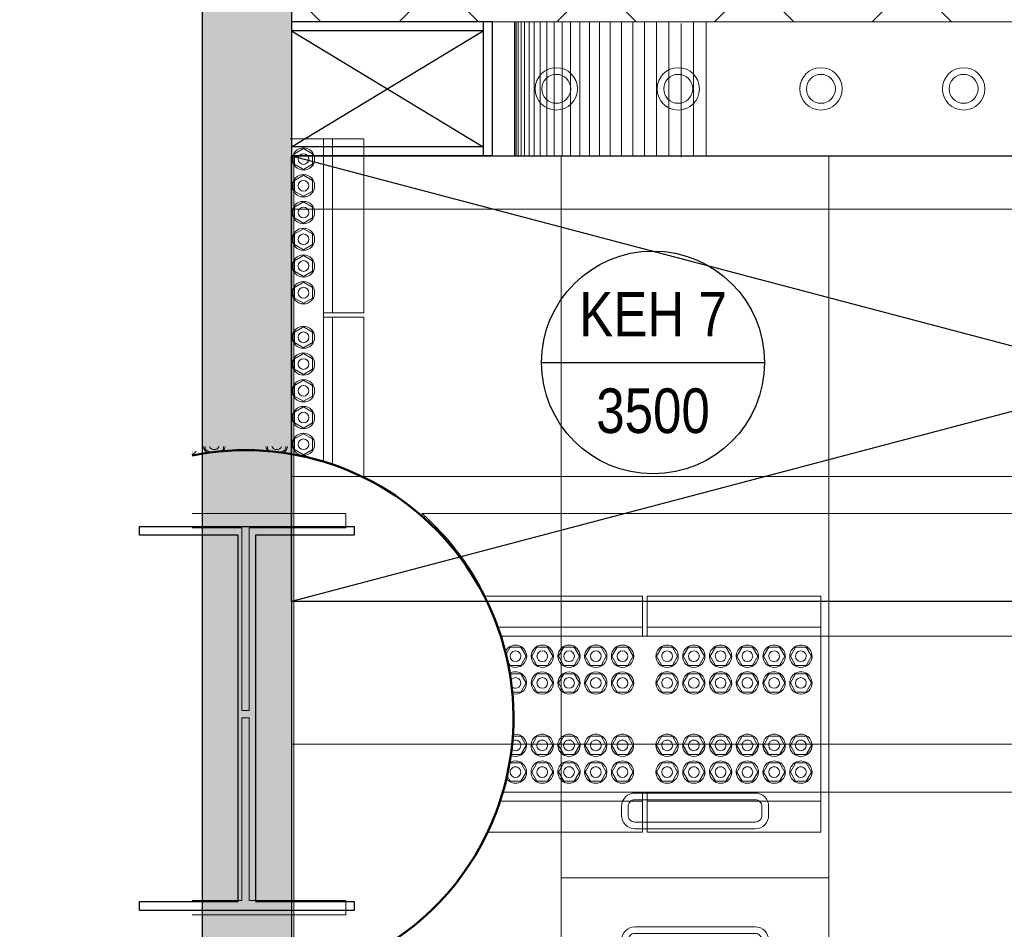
# Model space of a CAD drawing. Header units: millimetres. Extents: x -1435 to 74790, y -2508 to 13830.
# Tile 2 of 95: x -410 to 1799, y 1234 to 3275. Entities that reach past the tile are written whole.
import ezdxf
from ezdxf.enums import TextEntityAlignment as Align

# ---------------------------------------------------------------- set-up
doc = ezdxf.new("R2010")
doc.units = ezdxf.units.MM
for name, color, linetype, lineweight, true_color in [('A-CEILING-01', 7, 'Continuous', 5, 0xd56ca8), ('A-CEILING-02', 7, 'Continuous', 5, 0xf27172), ('M-MEP-ELLG-LIGHT', 5, 'Continuous', 15, 0x0000ff), ('XR-CP-DS$0$A-DOWN LIG', 9, 'Continuous', 0, 0x808080)]:
    doc.layers.add(name, color=color, linetype=linetype, lineweight=lineweight, true_color=true_color)
for name, color, linetype, lineweight in [('A-FLOR', 192, 'Continuous', 18), ('A-LIGHT', 1, 'Continuous', 5), ('A-Wall & Column', 2, 'Continuous', 0), ('ND_26_HATCH', 8, 'Continuous', 13), ('Q-SPCQ', 91, 'Continuous', 9), ('S-BEAM', 12, 'Continuous', 9), ('S-COLS', 52, 'Continuous', 9)]:
    doc.layers.add(name, color=color, linetype=linetype, lineweight=lineweight)
for name, color, linetype, true_color in [('ACMV-EQP-DX', 30, 'Continuous', 0xff7f00), ('Exhaut Hoods', 7, 'Continuous', 0xf26722), ('RCP LAYOUT', 9, 'Continuous', 0x808080)]:
    doc.layers.add(name, color=color, linetype=linetype, true_color=true_color)
doc.layers.add('Column', color=4, linetype='Continuous')
doc.layers.add('Legend', color=7, linetype='Continuous')
doc.styles.add('Arial Narrow', font='ARIALN.TTF')
doc.styles.get("Standard").update_dxf_attribs({"font": 'arial.ttf'})

# ---------------------------------------------------------------- blocks, each defined once
blk = doc.blocks.new('A$C81f607aa')
at = {"layer": 'ND_26_HATCH', "lineweight": -3, "true_color": 0x808080, "transparency": 33554687}
h = blk.add_hatch(color=8, dxfattribs=at)
h.dxf.hatch_style = 1
h.paths.add_polyline_path([(-15000, 13280), (-15200, 13280), (-15200, 0), (-11010, 0), (-11010, 650), (-10810, 650), (-10810, 850), (-11210, 850), (-11210, 200), (-15000, 200), (-15000, 8735.8), (-15000, 8835.8), (-15000, 9585.8), (-15000, 9685.8), (-15000, 10435.8), (-15000, 10535.8), (-15000, 11285.8), (-15000, 11385.8), (-15000, 12135.8), (-15000, 12235.8)])
h.paths.add_polyline_path([(-15200, 11087.2), (-15000, 11087.2), (-15000, 11287.2), (-15200, 11287.2)], flags=17)
h.paths.add_polyline_path([(-15200, 8211.4), (-15000, 8211.4), (-15000, 8411.4), (-15200, 8411.4)], flags=17)
h.paths.add_polyline_path([(-15200, 5830), (-15000, 5830), (-15000, 6030), (-15200, 6030)], flags=17)
h.paths.add_polyline_path([(-15200, 3420), (-15000, 3420), (-15000, 3620), (-15200, 3620)], flags=17)
h.paths.add_polyline_path([(-15200, 0), (-15000, 0), (-15000, 200), (-15200, 200)], flags=17)
h.paths.add_polyline_path([(-13205, 0.3), (-13005, 0.3), (-13005, 200.3), (-13205, 200.3)], flags=16)
h.paths.add_polyline_path([(-11210, 0), (-11010, 0), (-11010, 200), (-11210, 200)], flags=17)
h.paths.add_polyline_path([(-11010, 650), (-10810, 650), (-10810, 850), (-11010, 850)], flags=17)
at = {"color": 8, "true_color": 0x808080}
for p, q in [((-15000, 3250), (-14570, 2990)), ((-15000, 2990), (-14570, 3250))]:
    blk.add_line(p, q, dxfattribs=at)
at = {"layer": 'A-Wall & Column', "color": 8, "lineweight": -3, "true_color": 0x808080}
for p, q in [((-15200, 13480), (-15200, 0)), ((-15000, 13480), (-15000, 200)), ((-14550, 3270), (-15000, 3270)), ((-14570, 3270), (-14570, 2970)), ((-14550, 3270), (-14550, 2970)), ((-14570, 3250), (-15000, 3250)), ((-14570, 2990), (-15000, 2990)), ((-14550, 2970), (-15000, 2970))]:
    blk.add_line(p, q, dxfattribs=at)
at = {"layer": 'Column', "color": 8, "lineweight": -3, "true_color": 0x808080}
blk.add_lwpolyline([(-15119.5, 2118.4), (-15340.5, 2118.4), (-15340.5, 2138.4), (-14859.5, 2138.4), (-14859.5, 2118.4), (-15080.5, 2118.4), (-15080.5, 1296.4), (-14859.5, 1296.4), (-14859.5, 1276.4), (-15340.5, 1276.4), (-15340.5, 1296.4), (-15119.5, 1296.4)], close=True, dxfattribs=at)
blk = doc.blocks.new('XR-CP-DS$0$LIGHTSSS')
at = {"layer": 'XR-CP-DS$0$A-DOWN LIG', "color": 253}
for p, q in [((-376593.2, -158911.1), (-376593.2, -159211.1)), ((-376592.2, -158911.1), (-376592.2, -159211.1)), ((-376589.5, -158911.1), (-376589.5, -159211.1)), ((-376584.9, -158911.1), (-376584.9, -159211.1)), ((-376578.5, -158911.1), (-376578.5, -159211.1)), ((-376570.3, -158911.1), (-376570.3, -159211.1)), ((-376560.4, -158911.1), (-376560.4, -159211.1)), ((-376548.8, -158911.1), (-376548.8, -159211.1)), ((-376535.6, -158911.1), (-376535.6, -159211.1)), ((-376520.7, -158911.1), (-376520.7, -159211.1)), ((-376504.3, -158911.1), (-376504.3, -159211.1)), ((-376486.5, -158911.1), (-376486.5, -159211.1)), ((-376467.2, -158911.1), (-376467.2, -159211.1)), ((-376446.7, -158911.1), (-376446.7, -159211.1)), ((-376424.9, -158911.1), (-376424.9, -159211.1)), ((-376402.1, -158911.1), (-376402.1, -159211.1)), ((-376378.2, -158911.1), (-376378.2, -159211.1)), ((-376353.4, -158911.1), (-376353.4, -159211.1)), ((-376327.7, -158911.1), (-376327.7, -159211.1)), ((-376301.4, -158911.1), (-376301.4, -159211.1)), ((-376274.5, -158911.1), (-376274.5, -159211.1)), ((-376247.1, -158911.1), (-376247.1, -159211.1)), ((-376191.3, -158911.1), (-376191.3, -159211.1)), ((-376163.2, -158911.1), (-376163.2, -159211.1)), ((-376219.3, -158914.5), (-376219.3, -159214.5))]:
    blk.add_line(p, q, dxfattribs=at)
blk.add_lwpolyline([(-367488.2, -158911.1), (-371158.2, -158911.1), (-371158.2, -158261.1), (-373348.2, -158261.1), (-373348.2, -158911.1), (-376643.2, -158911.1), (-376643.2, -159211.1), (-373048.2, -159211.1), (-373048.2, -158561.1), (-371458.2, -158561.1), (-371458.2, -159211.1), (-367488.2, -159211.1)], close=True, dxfattribs=at)
blk = doc.blocks.new('LIGHT-600X600MM')
at = {"color": 0}
blk.add_line((300, 0), (-300, 0), dxfattribs=at)
blk.add_lwpolyline([(-300, 300), (-300, -300), (300, -300), (300, 300)], close=True, dxfattribs=at)
for points in [[(-165, 160), (-165, 140, 0.414214), (-135, 110), (135, 110, 0.414214), (165, 140), (165, 160, 0.414214), (135, 190), (-135, 190, 0.414214)], [(-150, 160), (-150, 140, 0.414214), (-135, 125), (135, 125, 0.414214), (150, 140), (150, 160, 0.414214), (135, 175), (-135, 175, 0.414214)], [(-165, -160), (-165, -140, -0.414214), (-135, -110), (135, -110, -0.414214), (165, -140), (165, -160, -0.414214), (135, -190), (-135, -190, -0.414214)], [(-150, -160), (-150, -140, -0.414214), (-135, -125), (135, -125, -0.414214), (150, -140), (150, -160, -0.414214), (135, -175), (-135, -175, -0.414214)]]:
    blk.add_lwpolyline(points, format="xyb", close=True, dxfattribs=at)
blk.add_attdef('E', text='', height=100).set_placement((400, 250), align=Align.MIDDLE_CENTER)
blk = doc.blocks.new('A$C98a85b24')
at = {"layer": 'M-MEP-ELLG-LIGHT', "color": 8, "true_color": 0x808080}
blk.add_blockref('LIGHT-600X600MM', (-3085, 1350), dxfattribs=at)
blk = doc.blocks.new('A$C137d50fb')
at = {"layer": 'M-MEP-ELLG-LIGHT', "color": 8, "lineweight": 13, "true_color": 0x808080}
for centre, radius in [((593.8, -10360), 47.5), ((593.8, -10360), 32.5), ((867.3, -10360), 47.5), ((867.3, -10360), 32.5), ((1187.3, -10360), 47.5), ((1187.3, -10360), 32.5), ((1507.3, -10360), 47.5), ((1507.3, -10360), 32.5)]:
    blk.add_circle(centre, radius, dxfattribs=at)
blk = doc.blocks.new('A$C256bf26b')
at = {"layer": 'A-CEILING-01', "true_color": 0x808080}
h = blk.add_hatch(dxfattribs=at)
h.set_pattern_fill('ANSI37', color=8, scale=2000)
h.set_pattern_definition([(45, (0, 0), (-176.7767, 176.7767), []), (135, (0, 0), (-176.7767, -176.7767), [])])
edge = h.paths.add_edge_path()
edge.add_line((17350, 13380), (12020, 13380))
edge.add_line((12020, 13380), (12020, 13280))
edge.add_line((12020, 13280), (11820, 13280))
edge.add_line((11820, 13280), (11820, 13380))
edge.add_line((11820, 13380), (6090, 13380))
edge.add_line((6090, 13380), (6090, 13280))
edge.add_line((6090, 13280), (5890, 13280))
edge.add_line((5890, 13280), (5890, 13380))
edge.add_line((5890, 13380), (350, 13380))
edge.add_line((350, 13380), (200, 13380))
edge.add_line((200, 13380), (200, 4520))
edge.add_line((200, 4520), (650, 4520))
edge.add_line((650, 4520), (650, 4220))
edge.add_line((650, 4220), (200, 4220))
edge.add_line((200, 4220), (200, 3270))
edge.add_line((200, 3270), (3945, 3270))
edge.add_line((3945, 3270), (3945, 3920))
edge.add_line((3945, 3920), (6135, 3920))
edge.add_line((6135, 3920), (6135, 3270))
edge.add_line((6135, 3270), (9805, 3270))
edge.add_line((9805, 3270), (9805, 3070))
edge.add_line((9805, 3070), (10125.7, 3070))
edge.add_line((10125.7, 3070), (10125.7, 3423))
edge.add_line((10125.7, 3423), (11242.1, 4539.4))
edge.add_line((11242.1, 4539.4), (10770.1, 5011.3))
edge.add_line((10770.1, 5011.3), (11904.4, 6145.6))
edge.add_line((11904.4, 6145.6), (14298.8, 8540))
edge.add_line((14298.8, 8540), (14450, 8540))
edge.add_line((14450, 8540), (14450, 9620))
edge.add_line((14450, 9620), (14450, 12330))
edge.add_arc((15200, 12330), 750, 90, 180, ccw=False)
edge.add_line((15200, 13080), (17350, 13080))
edge.add_line((17350, 13080), (17350, 13380))
h.paths.add_polyline_path([(5890.1, 11294.2), (6090.1, 11294.2), (6090.1, 11094.2), (5890.1, 11094.2)], flags=16)
h.paths.add_polyline_path([(5890.1, 9330), (6090.1, 9330), (6090.1, 9130), (5890.1, 9130)], flags=16)
h.paths.add_polyline_path([(5890, 8418.4), (6090, 8418.4), (6090, 8218.4), (5890, 8218.4)], flags=16)
h.paths.add_polyline_path([(5890, 6030), (6090, 6030), (6090, 5830), (5890, 5830)], flags=16)
h.paths.add_polyline_path([(11820, 8418.4), (12020, 8418.4), (12020, 8218.4), (11820, 8218.4)], flags=16)
h.paths.add_polyline_path([(11820, 9330), (12020, 9330), (12020, 9130), (11820, 9130)], flags=16)
h.paths.add_polyline_path([(11820.1, 11294.2), (12020.1, 11294.2), (12020.1, 11094.2), (11820.1, 11094.2)], flags=16)
at = {"layer": 'A-CEILING-01', "color": 8, "true_color": 0x808080}
blk.add_lwpolyline([(11820, 13380), (6090, 13380), (6090, 13280), (5890, 13280), (5890, 13380), (350, 13380), (200, 13380), (200, 4520), (650, 4520), (650, 4220), (200, 4220), (200, 3270), (3945, 3270), (3945, 3920), (6135, 3920), (6135, 3270), (9805, 3270), (9805, 3070), (10125.7, 3070)], dxfattribs=at)
blk.add_lwpolyline([(200, 1050), (200, 2970), (4245, 2970), (4245, 3620), (5835, 3620), (5835, 2970), (9805, 2970), (9805, 1050)], close=True, dxfattribs=at)
at = {"layer": 'A-CEILING-02', "color": 8, "linetype": 'Continuous', "true_color": 0x808080}
for p, q in [((205, 1050), (205, 2970)), ((805, 1050), (805, 2970)), ((1405, 1050), (1405, 2970)), ((200, 2850), (9805, 2850)), ((200, 2250), (9805, 2250)), ((200, 1650), (9805, 1650))]:
    blk.add_line(p, q, dxfattribs=at)
at = {"color": 8, "true_color": 0x808080}
blk.add_blockref('A$C81f607aa', (15200, 0), dxfattribs=at)
at = {"layer": 'A-LIGHT', "color": 8, "true_color": 0x808080}
for name, p in [('A$C98a85b24', (4190, 0)), ('A$C137d50fb', (200, 13480))]:
    blk.add_blockref(name, p, dxfattribs=at)
at = {"layer": 'XR-CP-DS$0$A-DOWN LIG', "color": 8, "lineweight": 0, "true_color": 0x808080}
blk.add_blockref('XR-CP-DS$0$LIGHTSSS', (377293.2, 162181.1), dxfattribs=at)
blk = doc.blocks.new('C_Concrete-Circular-Column - 1200mm Dia-V194-RCP-Store 05 at Node L5 Level')
at = {"layer": 'S-COLS', "color": 50, "lineweight": 50}
for start, end in [(98.9508, 180), (180, 302.1681)]:
    blk.add_arc((0, 0), 600, start, end, dxfattribs=at)
blk = doc.blocks.new('Bolt assembly - 111525-2024261-RCP-Store 05 at Node L5 Level')
at = {"layer": 'Q-SPCQ', "color": 7}
for p, q in [((-521200.5, 144739.9), (-521180, 144751.7)), ((-521200.5, 144716.2), (-521200.5, 144739.9)), ((-521180, 144751.7), (-521159.5, 144739.9)), ((-521159.5, 144739.9), (-521159.5, 144716.2)), ((-521180, 144704.4), (-521200.5, 144716.2)), ((-521159.5, 144716.2), (-521180, 144704.4))]:
    blk.add_line(p, q, dxfattribs=at)
for radius, start, end in [(25, 89.9959, 269.9959), (12, 89.9959, 269.9959), (25, 269.9959, 89.9959), (12, 269.9959, 89.9959)]:
    blk.add_arc((-521180, 144728), radius, start, end, dxfattribs=at)
blk = doc.blocks.new('Bolt assembly - 111525-V197-RCP-Store 05 at Node L5 Level')
at = {"layer": 'Q-SPCQ', "color": 7}
for p, q in [((-521260.5, 144716.2), (-521260.5, 144723)), ((-521253.4, 144712.1), (-521260.5, 144716.2)), ((-521219.5, 144716.2), (-521230.9, 144709.6)), ((-521219.5, 144723), (-521219.5, 144716.2))]:
    blk.add_line(p, q, dxfattribs=at)
for radius, start, end in [(25, 191.7394, 218.0766), (12, 205.1538, 269.9959), (12, 269.9959, 334.8392), (25, 309.4563, 348.2536)]:
    blk.add_arc((-521240, 144728.1), radius, start, end, dxfattribs=at)
blk = doc.blocks.new('Bolt assembly - 111473-2023293-RCP-Store 05 at Node L5 Level')
at = {"layer": 'Q-SPCQ', "color": 7}
for p, q in [((-521400.5, 144716.2), (-521400.5, 144723)), ((-521388.9, 144709.5), (-521400.5, 144716.2)), ((-521359.5, 144716.2), (-521367.1, 144711.8)), ((-521359.5, 144723), (-521359.5, 144716.2))]:
    blk.add_line(p, q, dxfattribs=at)
for radius, start, end in [(25, 191.7408, 231.4391), (12, 205.1562, 269.9961), (12, 269.9961, 334.8368), (25, 321.1302, 348.2522)]:
    blk.add_arc((-521380, 144728.1), radius, start, end, dxfattribs=at)
blk = doc.blocks.new('Bolt assembly - 111473-V198-RCP-Store 05 at Node L5 Level')
at = {"layer": 'Q-SPCQ', "color": 7}
blk.add_line((-521429.1, 144710.7), (-521429.8, 144710.3), dxfattribs=at)
blk.add_arc((-521440, 144728.1), 25, 294.2652, 320.8413, dxfattribs=at)
blk = doc.blocks.new('Bolt assembly - 111417-2024262-RCP-Store 05 at Node L5 Level')
at = {"layer": 'Q-SPCQ', "color": 7}
for p, q in [((-521200.5, 145379.9), (-521180, 145391.7)), ((-521200.5, 145356.2), (-521200.5, 145379.9)), ((-521180, 145391.7), (-521159.5, 145379.9)), ((-521159.5, 145379.9), (-521159.5, 145356.2)), ((-521180, 145344.4), (-521200.5, 145356.2)), ((-521159.5, 145356.2), (-521180, 145344.4))]:
    blk.add_line(p, q, dxfattribs=at)
for radius, start, end in [(25, 89.9961, 269.9961), (12, 89.9961, 269.9961), (25, 269.9961, 89.9961), (12, 269.9961, 89.9961)]:
    blk.add_arc((-521180, 145368), radius, start, end, dxfattribs=at)
blk = doc.blocks.new('Family - 111525-2024261-RCP-Store 05 at Node L5 Level')
at = {"layer": 'Q-SPCQ', "color": 7}
for p, q in [((-521200.5, 144739.9), (-521180, 144751.7)), ((-521200.5, 144716.2), (-521200.5, 144739.9)), ((-521180, 144751.7), (-521159.5, 144739.9)), ((-521159.5, 144739.9), (-521159.5, 144716.2)), ((-521180, 144704.4), (-521200.5, 144716.2)), ((-521159.5, 144716.2), (-521180, 144704.4))]:
    blk.add_line(p, q, dxfattribs=at)
for radius, start, end in [(25, 89.9959, 269.9959), (12, 89.9959, 269.9959), (25, 269.9959, 89.9959), (12, 269.9959, 89.9959)]:
    blk.add_arc((-521180, 144728), radius, start, end, dxfattribs=at)
blk = doc.blocks.new('Family - 111525-V201-RCP-Store 05 at Node L5 Level')
at = {"layer": 'Q-SPCQ', "color": 7}
for p, q in [((-521260.5, 144716.2), (-521260.5, 144723)), ((-521253.4, 144712.1), (-521260.5, 144716.2)), ((-521219.5, 144716.2), (-521230.9, 144709.6)), ((-521219.5, 144723), (-521219.5, 144716.2))]:
    blk.add_line(p, q, dxfattribs=at)
for radius, start, end in [(25, 191.7394, 218.0766), (12, 205.1538, 269.9959), (12, 269.9959, 334.8392), (25, 309.4563, 348.2536)]:
    blk.add_arc((-521240, 144728.1), radius, start, end, dxfattribs=at)
blk = doc.blocks.new('Family - 111473-2023293-RCP-Store 05 at Node L5 Level')
at = {"layer": 'Q-SPCQ', "color": 7}
for p, q in [((-521400.5, 144716.2), (-521400.5, 144723)), ((-521388.9, 144709.5), (-521400.5, 144716.2)), ((-521359.5, 144716.2), (-521367.1, 144711.8)), ((-521359.5, 144723), (-521359.5, 144716.2))]:
    blk.add_line(p, q, dxfattribs=at)
for radius, start, end in [(25, 191.7408, 231.4391), (12, 205.1562, 269.9961), (12, 269.9961, 334.8368), (25, 321.1302, 348.2522)]:
    blk.add_arc((-521380, 144728.1), radius, start, end, dxfattribs=at)
blk = doc.blocks.new('Family - 111473-V202-RCP-Store 05 at Node L5 Level')
at = {"layer": 'Q-SPCQ', "color": 7}
blk.add_line((-521429.1, 144710.7), (-521429.8, 144710.3), dxfattribs=at)
blk.add_arc((-521440, 144728.1), 25, 294.2652, 320.8413, dxfattribs=at)
blk = doc.blocks.new('Family - 111417-2024262-RCP-Store 05 at Node L5 Level')
at = {"layer": 'Q-SPCQ', "color": 7}
for p, q in [((-521200.5, 145379.9), (-521180, 145391.7)), ((-521200.5, 145356.2), (-521200.5, 145379.9)), ((-521180, 145391.7), (-521159.5, 145379.9)), ((-521159.5, 145379.9), (-521159.5, 145356.2)), ((-521180, 145344.4), (-521200.5, 145356.2)), ((-521159.5, 145356.2), (-521180, 145344.4))]:
    blk.add_line(p, q, dxfattribs=at)
for radius, start, end in [(25, 89.9961, 269.9961), (12, 89.9961, 269.9961), (25, 269.9961, 89.9961), (12, 269.9961, 89.9961)]:
    blk.add_arc((-521180, 145368), radius, start, end, dxfattribs=at)
blk = doc.blocks.new('Bolt assembly - 111525-V223-RCP-Store 05 at Node L5 Level')
at = {"layer": 'Q-SPCQ', "color": 7}
for p, q in [((-520719.1, 144008.4), (-520716.4, 144013)), ((-520716.4, 144013), (-520692.7, 144013)), ((-520692.7, 144013), (-520680.9, 143992.5)), ((-520680.9, 143992.5), (-520692.7, 143972)), ((-520716.4, 143972), (-520723.6, 143984.4)), ((-520692.7, 143972), (-520716.4, 143972))]:
    blk.add_line(p, q, dxfattribs=at)
for radius, start, end in [(25, 359.9959, 123.1694), (25, 214.259, 359.9959), (12, 359.9959, 179.9959), (12, 179.9959, 359.9959)]:
    blk.add_arc((-520704.6, 143992.5), radius, start, end, dxfattribs=at)
blk = doc.blocks.new('Bolt assembly - 111525-V224-RCP-Store 05 at Node L5 Level')
at = {"layer": 'Q-SPCQ', "color": 7}
for p, q in [((-520668.2, 143992.5), (-520656.4, 144013)), ((-520656.4, 144013), (-520632.7, 144013)), ((-520632.7, 144013), (-520620.9, 143992.5)), ((-520656.4, 143972), (-520668.2, 143992.5)), ((-520620.9, 143992.5), (-520632.7, 143972)), ((-520632.7, 143972), (-520656.4, 143972))]:
    blk.add_line(p, q, dxfattribs=at)
for radius, start, end in [(25, 359.9959, 179.9959), (25, 179.9959, 359.9959), (12, 359.9959, 179.9959), (12, 179.9959, 359.9959)]:
    blk.add_arc((-520644.6, 143992.5), radius, start, end, dxfattribs=at)
blk = doc.blocks.new('Bolt assembly - 111525-V225-RCP-Store 05 at Node L5 Level')
at = {"layer": 'Q-SPCQ', "color": 7}
for p, q in [((-520710.7, 144073), (-520692.7, 144073)), ((-520692.7, 144073), (-520680.9, 144052.5)), ((-520692.7, 144032), (-520715, 144032)), ((-520680.9, 144052.5), (-520692.7, 144032))]:
    blk.add_line(p, q, dxfattribs=at)
for radius, start, end in [(25, 359.9959, 103.8144), (12, 359.9959, 127.0288), (25, 244.5901, 359.9959), (12, 220.5512, 359.9959)]:
    blk.add_arc((-520704.6, 144052.5), radius, start, end, dxfattribs=at)
blk = doc.blocks.new('Bolt assembly - 111473-V226-RCP-Store 05 at Node L5 Level')
at = {"layer": 'Q-SPCQ', "color": 7}
for p, q in [((-520717.3, 144211.5), (-520716.4, 144213)), ((-520716.4, 144213), (-520692.7, 144213)), ((-520692.7, 144213), (-520680.9, 144192.5)), ((-520680.9, 144192.5), (-520692.7, 144172)), ((-520692.7, 144172), (-520712.2, 144172))]:
    blk.add_line(p, q, dxfattribs=at)
for radius, start, end in [(25, 359.9961, 121.7218), (12, 359.9961, 149.9961), (12, 221.1386, 359.9961), (25, 252.9621, 359.9961)]:
    blk.add_arc((-520704.6, 144192.5), radius, start, end, dxfattribs=at)
blk = doc.blocks.new('Bolt assembly - 111473-V200-RCP-Store 05 at Node L5 Level')
at = {"layer": 'Q-SPCQ', "color": 7}
for p, q in [((-521200.1, 150968.9), (-521179.6, 150980.7)), ((-521200.1, 150945.2), (-521200.1, 150968.9)), ((-521179.6, 150980.7), (-521159.1, 150968.9)), ((-521159.1, 150968.9), (-521159.1, 150945.2)), ((-521179.6, 150933.4), (-521200.1, 150945.2)), ((-521159.1, 150945.2), (-521179.6, 150933.4))]:
    blk.add_line(p, q, dxfattribs=at)
for radius, start, end in [(25, 89.9961, 269.9961), (12, 89.9961, 269.9961), (25, 269.9961, 89.9961), (12, 269.9961, 89.9961)]:
    blk.add_arc((-521179.6, 150957), radius, start, end, dxfattribs=at)
blk = doc.blocks.new('Bolt assembly - 111473-V227-RCP-Store 05 at Node L5 Level')
at = {"layer": 'Q-SPCQ', "color": 7}
for p, q in [((-520726.3, 144255.9), (-520716.4, 144273)), ((-520716.4, 144273), (-520692.7, 144273)), ((-520692.7, 144273), (-520680.9, 144252.5)), ((-520680.9, 144252.5), (-520692.7, 144232)), ((-520716.4, 144232), (-520723.2, 144243.8)), ((-520692.7, 144232), (-520716.4, 144232))]:
    blk.add_line(p, q, dxfattribs=at)
for radius, start, end in [(25, 359.9961, 158.8226), (25, 227.7106, 359.9961), (12, 359.9961, 179.9961), (12, 179.9961, 359.9961)]:
    blk.add_arc((-520704.5, 144252.5), radius, start, end, dxfattribs=at)
blk = doc.blocks.new('Family - 111525-V228-RCP-Store 05 at Node L5 Level')
at = {"layer": 'Q-SPCQ', "color": 7}
for p, q in [((-520719.1, 144008.4), (-520716.4, 144013)), ((-520716.4, 144013), (-520692.7, 144013)), ((-520692.7, 144013), (-520680.9, 143992.5)), ((-520680.9, 143992.5), (-520692.7, 143972)), ((-520716.4, 143972), (-520723.6, 143984.4)), ((-520692.7, 143972), (-520716.4, 143972))]:
    blk.add_line(p, q, dxfattribs=at)
for radius, start, end in [(25, 359.9959, 123.1694), (25, 214.259, 359.9959), (12, 359.9959, 179.9959), (12, 179.9959, 359.9959)]:
    blk.add_arc((-520704.6, 143992.5), radius, start, end, dxfattribs=at)
blk = doc.blocks.new('Family - 111525-V229-RCP-Store 05 at Node L5 Level')
at = {"layer": 'Q-SPCQ', "color": 7}
for p, q in [((-520668.2, 143992.5), (-520656.4, 144013)), ((-520656.4, 144013), (-520632.7, 144013)), ((-520632.7, 144013), (-520620.9, 143992.5)), ((-520656.4, 143972), (-520668.2, 143992.5)), ((-520620.9, 143992.5), (-520632.7, 143972)), ((-520632.7, 143972), (-520656.4, 143972))]:
    blk.add_line(p, q, dxfattribs=at)
for radius, start, end in [(25, 359.9959, 179.9959), (25, 179.9959, 359.9959), (12, 359.9959, 179.9959), (12, 179.9959, 359.9959)]:
    blk.add_arc((-520644.6, 143992.5), radius, start, end, dxfattribs=at)
blk = doc.blocks.new('Family - 111525-V230-RCP-Store 05 at Node L5 Level')
at = {"layer": 'Q-SPCQ', "color": 7}
for p, q in [((-520710.7, 144073), (-520692.7, 144073)), ((-520692.7, 144073), (-520680.9, 144052.5)), ((-520692.7, 144032), (-520715, 144032)), ((-520680.9, 144052.5), (-520692.7, 144032))]:
    blk.add_line(p, q, dxfattribs=at)
for radius, start, end in [(25, 359.9959, 103.8144), (12, 359.9959, 127.0288), (25, 244.5901, 359.9959), (12, 220.5512, 359.9959)]:
    blk.add_arc((-520704.6, 144052.5), radius, start, end, dxfattribs=at)
blk = doc.blocks.new('Family - 111473-V231-RCP-Store 05 at Node L5 Level')
at = {"layer": 'Q-SPCQ', "color": 7}
for p, q in [((-520717.3, 144211.5), (-520716.4, 144213)), ((-520716.4, 144213), (-520692.7, 144213)), ((-520692.7, 144213), (-520680.9, 144192.5)), ((-520680.9, 144192.5), (-520692.7, 144172)), ((-520692.7, 144172), (-520712.2, 144172))]:
    blk.add_line(p, q, dxfattribs=at)
for radius, start, end in [(25, 359.9961, 121.7218), (12, 359.9961, 149.9961), (12, 221.1386, 359.9961), (25, 252.9621, 359.9961)]:
    blk.add_arc((-520704.6, 144192.5), radius, start, end, dxfattribs=at)
blk = doc.blocks.new('Family - 111473-V204-RCP-Store 05 at Node L5 Level')
at = {"layer": 'Q-SPCQ', "color": 7}
for p, q in [((-521200.1, 150968.9), (-521179.6, 150980.7)), ((-521200.1, 150945.2), (-521200.1, 150968.9)), ((-521179.6, 150980.7), (-521159.1, 150968.9)), ((-521159.1, 150968.9), (-521159.1, 150945.2)), ((-521179.6, 150933.4), (-521200.1, 150945.2)), ((-521159.1, 150945.2), (-521179.6, 150933.4))]:
    blk.add_line(p, q, dxfattribs=at)
for radius, start, end in [(25, 89.9961, 269.9961), (12, 89.9961, 269.9961), (25, 269.9961, 89.9961), (12, 269.9961, 89.9961)]:
    blk.add_arc((-521179.6, 150957), radius, start, end, dxfattribs=at)
blk = doc.blocks.new('Family - 111473-V232-RCP-Store 05 at Node L5 Level')
at = {"layer": 'Q-SPCQ', "color": 7}
for p, q in [((-520726.3, 144255.9), (-520716.4, 144273)), ((-520716.4, 144273), (-520692.7, 144273)), ((-520692.7, 144273), (-520680.9, 144252.5)), ((-520680.9, 144252.5), (-520692.7, 144232)), ((-520716.4, 144232), (-520723.2, 144243.8)), ((-520692.7, 144232), (-520716.4, 144232))]:
    blk.add_line(p, q, dxfattribs=at)
for radius, start, end in [(25, 359.9961, 158.8226), (25, 227.7106, 359.9961), (12, 359.9961, 179.9961), (12, 179.9961, 359.9961)]:
    blk.add_arc((-520704.5, 144252.5), radius, start, end, dxfattribs=at)
blk = doc.blocks.new('DIAL-LT-NDE-ZZ-M3-S-201_rvt-6-RCP-Store 05 at Node L5 Level')
at = {"layer": 'A-FLOR', "color": 10}
blk.add_line((-520914.5, 144572.5), (-518372, 144572.3), dxfattribs=at)
blk.add_arc((-521310.5, 144121.7), 600, 26.3138, 48.7022, dxfattribs=at)
at = {"layer": 'Q-SPCQ', "color": 7}
for p, q in [((-521210, 145413), (-521135, 145413)), ((-521210, 145413), (-521135, 145413)), ((-521135, 145413), (-521135, 144689)), ((-521135, 145413), (-521115, 145413)), ((-521135, 145413), (-521135, 144689)), ((-521135, 145413), (-521115, 145413)), ((-521115, 145413), (-521045, 145413)), ((-521115, 145413), (-521115, 145023)), ((-521115, 145413), (-521045, 145413)), ((-521115, 145413), (-521115, 145023)), ((-521045, 145413), (-521045, 145023)), ((-521045, 145413), (-521045, 145023)), ((-521115, 145023), (-521135, 145023)), ((-521115, 145023), (-521135, 145023)), ((-521135, 145013), (-521115, 145013)), ((-521135, 145013), (-521115, 145013)), ((-521045, 145023), (-521115, 145023)), ((-521045, 145023), (-521115, 145023)), ((-521115, 145013), (-521045, 145013)), ((-521115, 145013), (-521115, 144682.3)), ((-521115, 145013), (-521045, 145013)), ((-521115, 145013), (-521115, 144682.3)), ((-521045, 145013), (-521045, 144653.3)), ((-521045, 145013), (-521045, 144653.3)), ((-521429.8, 144572.5), (-521085, 144572.5)), ((-521085, 144572.5), (-521085, 144540.5)), ((-521085, 144572.5), (-521085, 144572.5)), ((-521318, 144540.5), (-521429.8, 144540.5)), ((-521318.1, 144130.5), (-521318, 144540.5)), ((-521302, 144540.5), (-521302.1, 144130.5)), ((-521085, 144540.5), (-521302, 144540.5)), ((-520775, 144387.5), (-520419.5, 144387.5)), ((-520775, 144387.5), (-520419.5, 144387.5)), ((-520419.5, 144387.5), (-520419.5, 144317.5)), ((-520419.5, 144387.5), (-520419.5, 144317.5)), ((-520409.5, 144317.5), (-520409.5, 144387.5)), ((-520409.5, 144387.5), (-520019.5, 144387.5)), ((-520409.5, 144317.5), (-520409.5, 144387.5)), ((-520409.5, 144387.5), (-520019.5, 144387.5)), ((-520019.5, 144387.5), (-520019.5, 144317.5)), ((-520019.5, 144387.5), (-520019.5, 144317.5)), ((-520744.5, 144317.5), (-520419.5, 144317.5)), ((-520744.5, 144317.5), (-520419.5, 144317.5)), ((-520737.9, 144297.5), (-520019.5, 144297.5)), ((-520737.9, 144297.5), (-520019.5, 144297.5)), ((-520419.5, 144317.5), (-520419.5, 144297.5)), ((-520419.5, 144317.5), (-520419.5, 144297.5)), ((-520409.5, 144297.5), (-520409.5, 144317.5)), ((-520409.5, 144317.5), (-520019.5, 144317.5)), ((-520409.5, 144297.5), (-520409.5, 144317.5)), ((-520409.5, 144317.5), (-520019.5, 144317.5)), ((-520019.5, 144297.5), (-520019.6, 143947.5)), ((-520019.5, 144297.5), (-520019.6, 143947.5)), ((-520019.5, 144317.5), (-520019.5, 144297.5)), ((-520019.5, 144317.5), (-520019.5, 144297.5)), ((-521302.1, 144130.5), (-521318.1, 144130.5)), ((-521302.1, 144130.6), (-521302.1, 144130.5)), ((-521318.1, 144114.6), (-521318.1, 144114.5)), ((-521318.1, 143704.5), (-521318.1, 144114.5)), ((-521318.1, 144114.5), (-521302.1, 144114.5)), ((-521302.1, 144114.6), (-521302.1, 144114.5)), ((-521302.1, 144114.5), (-521302.1, 143704.5)), ((-520019.6, 143947.5), (-520733.1, 143947.5)), ((-520019.6, 143947.5), (-520733.1, 143947.5)), ((-520419.6, 143947.5), (-520419.6, 143927.5)), ((-520419.6, 143947.5), (-520419.6, 143927.5)), ((-520409.6, 143927.5), (-520409.6, 143947.5)), ((-520409.6, 143927.5), (-520409.6, 143947.5)), ((-520019.6, 143947.5), (-520019.6, 143927.5)), ((-520019.6, 143947.5), (-520019.6, 143927.5)), ((-520419.6, 143927.5), (-520739.6, 143927.5)), ((-520419.6, 143927.5), (-520739.6, 143927.5)), ((-520419.6, 143927.5), (-520419.6, 143857.5)), ((-520419.6, 143927.5), (-520419.6, 143857.5)), ((-520409.6, 143857.5), (-520409.6, 143927.5)), ((-520019.6, 143927.5), (-520409.6, 143927.5)), ((-520409.6, 143857.5), (-520409.6, 143927.5)), ((-520019.6, 143927.5), (-520409.6, 143927.5)), ((-520019.6, 143927.5), (-520019.6, 143857.5)), ((-520019.6, 143927.5), (-520019.6, 143857.5)), ((-520419.6, 143857.5), (-520767.4, 143857.5)), ((-520419.6, 143857.5), (-520767.4, 143857.5)), ((-520019.6, 143857.5), (-520409.6, 143857.5)), ((-520019.6, 143857.5), (-520409.6, 143857.5)), ((-521429.8, 143704.5), (-521318.1, 143704.5)), ((-521302.1, 143704.6), (-521302.1, 143704.5)), ((-521302.1, 143704.5), (-521085.1, 143704.5)), ((-521085.1, 143704.5), (-521085.1, 143672.5)), ((-521085.1, 143704.5), (-521085.1, 143704.5)), ((-521085.1, 143672.5), (-521429.8, 143672.5))]:
    blk.add_line(p, q, dxfattribs=at)
at = {"layer": 'S-BEAM', "color": 7}
for p, q in [((-520019.5, 144297.5), (-515474.7, 144297.1)), ((-520019.5, 144297.5), (-515474.7, 144297.1)), ((-518392.1, 143947.3), (-520019.6, 143947.5)), ((-518392.1, 143947.3), (-520019.6, 143947.5))]:
    blk.add_line(p, q, dxfattribs=at)
at = {"lineweight": 9}
for name, p in [('Bolt assembly - 111417-2024262-RCP-Store 05 at Node L5 Level', (0, 0)), ('Family - 111417-2024262-RCP-Store 05 at Node L5 Level', (0, 0)), ('Bolt assembly - 111417-2024262-RCP-Store 05 at Node L5 Level', (0, -60)), ('Family - 111417-2024262-RCP-Store 05 at Node L5 Level', (0, -60)), ('Bolt assembly - 111417-2024262-RCP-Store 05 at Node L5 Level', (0, -120)), ('Family - 111417-2024262-RCP-Store 05 at Node L5 Level', (0, -120)), ('Bolt assembly - 111417-2024262-RCP-Store 05 at Node L5 Level', (0, -180)), ('Family - 111417-2024262-RCP-Store 05 at Node L5 Level', (0, -180)), ('Bolt assembly - 111417-2024262-RCP-Store 05 at Node L5 Level', (0, -240)), ('Family - 111417-2024262-RCP-Store 05 at Node L5 Level', (0, -240)), ('Bolt assembly - 111417-2024262-RCP-Store 05 at Node L5 Level', (0, -300)), ('Family - 111417-2024262-RCP-Store 05 at Node L5 Level', (0, -300)), ('Bolt assembly - 111525-2024261-RCP-Store 05 at Node L5 Level', (0, 240)), ('Family - 111525-2024261-RCP-Store 05 at Node L5 Level', (0, 240)), ('Bolt assembly - 111525-2024261-RCP-Store 05 at Node L5 Level', (0, 180)), ('Family - 111525-2024261-RCP-Store 05 at Node L5 Level', (0, 180)), ('Bolt assembly - 111525-2024261-RCP-Store 05 at Node L5 Level', (0, 120)), ('Family - 111525-2024261-RCP-Store 05 at Node L5 Level', (0, 120)), ('Bolt assembly - 111525-2024261-RCP-Store 05 at Node L5 Level', (0, 60)), ('Family - 111525-2024261-RCP-Store 05 at Node L5 Level', (0, 60)), ('Bolt assembly - 111525-2024261-RCP-Store 05 at Node L5 Level', (0, 0)), ('Family - 111525-2024261-RCP-Store 05 at Node L5 Level', (0, 0)), ('Bolt assembly - 111473-2023293-RCP-Store 05 at Node L5 Level', (0, 0)), ('Family - 111473-2023293-RCP-Store 05 at Node L5 Level', (0, 0)), ('Bolt assembly - 111525-V197-RCP-Store 05 at Node L5 Level', (0, 0)), ('Family - 111525-V201-RCP-Store 05 at Node L5 Level', (0, 0)), ('Bolt assembly - 111473-V198-RCP-Store 05 at Node L5 Level', (0, 0)), ('Family - 111473-V202-RCP-Store 05 at Node L5 Level', (0, 0)), ('Bolt assembly - 111473-V227-RCP-Store 05 at Node L5 Level', (0, 0)), ('Family - 111473-V232-RCP-Store 05 at Node L5 Level', (0, 0)), ('Bolt assembly - 111473-V226-RCP-Store 05 at Node L5 Level', (0, 0)), ('Family - 111473-V231-RCP-Store 05 at Node L5 Level', (0, 0)), ('Bolt assembly - 111525-V225-RCP-Store 05 at Node L5 Level', (0, 0)), ('Family - 111525-V230-RCP-Store 05 at Node L5 Level', (0, 0)), ('Bolt assembly - 111525-V224-RCP-Store 05 at Node L5 Level', (0, 60)), ('Family - 111525-V229-RCP-Store 05 at Node L5 Level', (0, 60)), ('Bolt assembly - 111525-V224-RCP-Store 05 at Node L5 Level', (60, 60)), ('Family - 111525-V229-RCP-Store 05 at Node L5 Level', (60, 60)), ('Bolt assembly - 111525-V224-RCP-Store 05 at Node L5 Level', (120, 60)), ('Family - 111525-V229-RCP-Store 05 at Node L5 Level', (120, 60)), ('Bolt assembly - 111525-V224-RCP-Store 05 at Node L5 Level', (180, 60)), ('Family - 111525-V229-RCP-Store 05 at Node L5 Level', (180, 60)), ('Bolt assembly - 111525-V223-RCP-Store 05 at Node L5 Level', (0, 0)), ('Family - 111525-V228-RCP-Store 05 at Node L5 Level', (0, 0)), ('Bolt assembly - 111525-V224-RCP-Store 05 at Node L5 Level', (0, 0)), ('Family - 111525-V229-RCP-Store 05 at Node L5 Level', (0, 0)), ('Bolt assembly - 111525-V224-RCP-Store 05 at Node L5 Level', (60, 0)), ('Family - 111525-V229-RCP-Store 05 at Node L5 Level', (60, 0)), ('Bolt assembly - 111525-V224-RCP-Store 05 at Node L5 Level', (120, 0)), ('Family - 111525-V229-RCP-Store 05 at Node L5 Level', (120, 0)), ('Bolt assembly - 111525-V224-RCP-Store 05 at Node L5 Level', (180, 0)), ('Family - 111525-V229-RCP-Store 05 at Node L5 Level', (180, 0))]:
    blk.add_blockref(name, p, dxfattribs=at)
for name, p, rotation in [('C_Concrete-Circular-Column - 1200mm Dia-V194-RCP-Store 05 at Node L5 Level', (-521309.1, 144115), 159.4400489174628), ('Bolt assembly - 111473-V200-RCP-Store 05 at Node L5 Level', (-369687.5, 665432.1), 90.00000063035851), ('Family - 111473-V204-RCP-Store 05 at Node L5 Level', (-369687.5, 665432.1), 90.00000063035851), ('Bolt assembly - 111473-V200-RCP-Store 05 at Node L5 Level', (-369627.5, 665432.1), 90.00000063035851), ('Family - 111473-V204-RCP-Store 05 at Node L5 Level', (-369627.5, 665432.1), 90.00000063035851), ('Bolt assembly - 111473-V200-RCP-Store 05 at Node L5 Level', (-369567.5, 665432.1), 90.00000063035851), ('Family - 111473-V204-RCP-Store 05 at Node L5 Level', (-369567.5, 665432.1), 90.00000063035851), ('Bolt assembly - 111473-V200-RCP-Store 05 at Node L5 Level', (-369507.5, 665432.1), 90.00000063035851), ('Family - 111473-V204-RCP-Store 05 at Node L5 Level', (-369507.5, 665432.1), 90.00000063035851), ('Bolt assembly - 111417-2024262-RCP-Store 05 at Node L5 Level', (-665732.6, -376927.5), 269.9999995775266), ('Family - 111417-2024262-RCP-Store 05 at Node L5 Level', (-665732.6, -376927.5), 269.9999995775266), ('Bolt assembly - 111417-2024262-RCP-Store 05 at Node L5 Level', (-665672.6, -376927.5), 269.9999995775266), ('Family - 111417-2024262-RCP-Store 05 at Node L5 Level', (-665672.6, -376927.5), 269.9999995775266), ('Bolt assembly - 111417-2024262-RCP-Store 05 at Node L5 Level', (-665612.6, -376927.5), 269.9999995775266), ('Family - 111417-2024262-RCP-Store 05 at Node L5 Level', (-665612.6, -376927.5), 269.9999995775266), ('Bolt assembly - 111417-2024262-RCP-Store 05 at Node L5 Level', (-665552.6, -376927.5), 269.9999995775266), ('Family - 111417-2024262-RCP-Store 05 at Node L5 Level', (-665552.6, -376927.5), 269.9999995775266), ('Bolt assembly - 111417-2024262-RCP-Store 05 at Node L5 Level', (-665492.6, -376927.5), 269.9999995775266), ('Family - 111417-2024262-RCP-Store 05 at Node L5 Level', (-665492.6, -376927.5), 269.9999995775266), ('Bolt assembly - 111417-2024262-RCP-Store 05 at Node L5 Level', (-665432.6, -376927.5), 269.9999995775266), ('Family - 111417-2024262-RCP-Store 05 at Node L5 Level', (-665432.6, -376927.5), 269.9999995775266), ('Bolt assembly - 111473-V200-RCP-Store 05 at Node L5 Level', (-369687.5, 665372.1), 90.00000063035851), ('Family - 111473-V204-RCP-Store 05 at Node L5 Level', (-369687.5, 665372.1), 90.00000063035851), ('Bolt assembly - 111473-V200-RCP-Store 05 at Node L5 Level', (-369627.5, 665372.1), 90.00000063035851), ('Family - 111473-V204-RCP-Store 05 at Node L5 Level', (-369627.5, 665372.1), 90.00000063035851), ('Bolt assembly - 111473-V200-RCP-Store 05 at Node L5 Level', (-369567.5, 665372.1), 90.00000063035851), ('Family - 111473-V204-RCP-Store 05 at Node L5 Level', (-369567.5, 665372.1), 90.00000063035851), ('Bolt assembly - 111473-V200-RCP-Store 05 at Node L5 Level', (-369507.5, 665372.1), 90.00000063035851), ('Family - 111473-V204-RCP-Store 05 at Node L5 Level', (-369507.5, 665372.1), 90.00000063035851), ('Bolt assembly - 111417-2024262-RCP-Store 05 at Node L5 Level', (-665732.6, -376987.5), 269.9999995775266), ('Family - 111417-2024262-RCP-Store 05 at Node L5 Level', (-665732.6, -376987.5), 269.9999995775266), ('Bolt assembly - 111417-2024262-RCP-Store 05 at Node L5 Level', (-665672.6, -376987.5), 269.9999995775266), ('Family - 111417-2024262-RCP-Store 05 at Node L5 Level', (-665672.6, -376987.5), 269.9999995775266), ('Bolt assembly - 111417-2024262-RCP-Store 05 at Node L5 Level', (-665612.6, -376987.5), 269.9999995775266), ('Family - 111417-2024262-RCP-Store 05 at Node L5 Level', (-665612.6, -376987.5), 269.9999995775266), ('Bolt assembly - 111417-2024262-RCP-Store 05 at Node L5 Level', (-665552.6, -376987.5), 269.9999995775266), ('Family - 111417-2024262-RCP-Store 05 at Node L5 Level', (-665552.6, -376987.5), 269.9999995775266), ('Bolt assembly - 111417-2024262-RCP-Store 05 at Node L5 Level', (-665492.6, -376987.5), 269.9999995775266), ('Family - 111417-2024262-RCP-Store 05 at Node L5 Level', (-665492.6, -376987.5), 269.9999995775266), ('Bolt assembly - 111417-2024262-RCP-Store 05 at Node L5 Level', (-665432.6, -376987.5), 269.9999995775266), ('Family - 111417-2024262-RCP-Store 05 at Node L5 Level', (-665432.6, -376987.5), 269.9999995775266), ('Bolt assembly - 111417-2024262-RCP-Store 05 at Node L5 Level', (-665732.6, -377127.5), 269.9999995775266), ('Family - 111417-2024262-RCP-Store 05 at Node L5 Level', (-665732.6, -377127.5), 269.9999995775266), ('Bolt assembly - 111417-2024262-RCP-Store 05 at Node L5 Level', (-665672.6, -377127.5), 269.9999995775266), ('Family - 111417-2024262-RCP-Store 05 at Node L5 Level', (-665672.6, -377127.5), 269.9999995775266), ('Bolt assembly - 111417-2024262-RCP-Store 05 at Node L5 Level', (-665612.6, -377127.5), 269.9999995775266), ('Family - 111417-2024262-RCP-Store 05 at Node L5 Level', (-665612.6, -377127.5), 269.9999995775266), ('Bolt assembly - 111417-2024262-RCP-Store 05 at Node L5 Level', (-665552.6, -377127.5), 269.9999995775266), ('Family - 111417-2024262-RCP-Store 05 at Node L5 Level', (-665552.6, -377127.5), 269.9999995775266), ('Bolt assembly - 111417-2024262-RCP-Store 05 at Node L5 Level', (-665492.6, -377127.5), 269.9999995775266), ('Family - 111417-2024262-RCP-Store 05 at Node L5 Level', (-665492.6, -377127.5), 269.9999995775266), ('Bolt assembly - 111417-2024262-RCP-Store 05 at Node L5 Level', (-665432.6, -377127.5), 269.9999995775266), ('Family - 111417-2024262-RCP-Store 05 at Node L5 Level', (-665432.6, -377127.5), 269.9999995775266), ('Bolt assembly - 111417-2024262-RCP-Store 05 at Node L5 Level', (-665732.6, -377187.5), 269.9999995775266), ('Family - 111417-2024262-RCP-Store 05 at Node L5 Level', (-665732.6, -377187.5), 269.9999995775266), ('Bolt assembly - 111417-2024262-RCP-Store 05 at Node L5 Level', (-665672.6, -377187.5), 269.9999995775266), ('Family - 111417-2024262-RCP-Store 05 at Node L5 Level', (-665672.6, -377187.5), 269.9999995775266), ('Bolt assembly - 111417-2024262-RCP-Store 05 at Node L5 Level', (-665612.6, -377187.5), 269.9999995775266), ('Family - 111417-2024262-RCP-Store 05 at Node L5 Level', (-665612.6, -377187.5), 269.9999995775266), ('Bolt assembly - 111417-2024262-RCP-Store 05 at Node L5 Level', (-665552.6, -377187.5), 269.9999995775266), ('Family - 111417-2024262-RCP-Store 05 at Node L5 Level', (-665552.6, -377187.5), 269.9999995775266), ('Bolt assembly - 111417-2024262-RCP-Store 05 at Node L5 Level', (-665492.6, -377187.5), 269.9999995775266), ('Family - 111417-2024262-RCP-Store 05 at Node L5 Level', (-665492.6, -377187.5), 269.9999995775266), ('Bolt assembly - 111417-2024262-RCP-Store 05 at Node L5 Level', (-665432.6, -377187.5), 269.9999995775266), ('Family - 111417-2024262-RCP-Store 05 at Node L5 Level', (-665432.6, -377187.5), 269.9999995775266)]:
    blk.add_blockref(name, p, dxfattribs=dict(at, rotation=rotation))
blk = doc.blocks.new('A$Cbdc54e46')
at = {"color": 100, "lineweight": 5}
blk.add_blockref('DIAL-LT-NDE-ZZ-M3-S-201_rvt-6-RCP-Store 05 at Node L5 Level', (503706.9, -156235.5), dxfattribs=at)
blk = doc.blocks.new('A$Cf662d679')
blk.add_blockref('A$Cbdc54e46', (0, 0))
blk = doc.blocks.new('EQP TAG')
at = {"layer": 'Legend'}
blk.add_line((-250, 0), (250, 0), dxfattribs=at)
blk.add_circle((0, 0), 250, dxfattribs=at)
at = {"layer": 'Legend', "style": 'Arial Narrow'}
for tag, p in [('EQP_TAG', (0, 108.3)), ('CFM', (0, -108.3))]:
    blk.add_attdef(tag, text='', height=100, dxfattribs=at).set_placement(p, align=Align.MIDDLE_CENTER)
blk = doc.blocks.new('A$C526f7b77')
at = {"layer": 'Exhaut Hoods', "linetype": 'Continuous', "ltscale": 750}
blk.add_lwpolyline([(-3990, 2970), (-200, 2970), (-200, 1970.1), (-3990, 1970.1)], close=True, dxfattribs=at)
at = {"layer": 'Exhaut Hoods'}
for points in [[(-200, 2970), (-3990, 1970.1)], [(-3990, 2970), (-200, 1970.1)]]:
    blk.add_lwpolyline(points, dxfattribs=at)

msp = doc.modelspace()

# ---------------------------------------------------------------- block references
msp.add_blockref('A$Cf662d679', (17700, 13830))
at = {"layer": 'ACMV-EQP-DX'}
msp.add_blockref('EQP TAG', (1010.8, 2506.1), dxfattribs=at).add_auto_attribs({'EQP_TAG': 'KEH 7', 'CFM': '3500'})
at = {"layer": 'Exhaut Hoods'}
msp.add_blockref('A$C526f7b77', (4190, 0), dxfattribs=at)
at = {"layer": 'RCP LAYOUT'}
msp.add_blockref('A$C256bf26b', (0, 0), dxfattribs=at)

doc.saveas('drawing.dxf')
